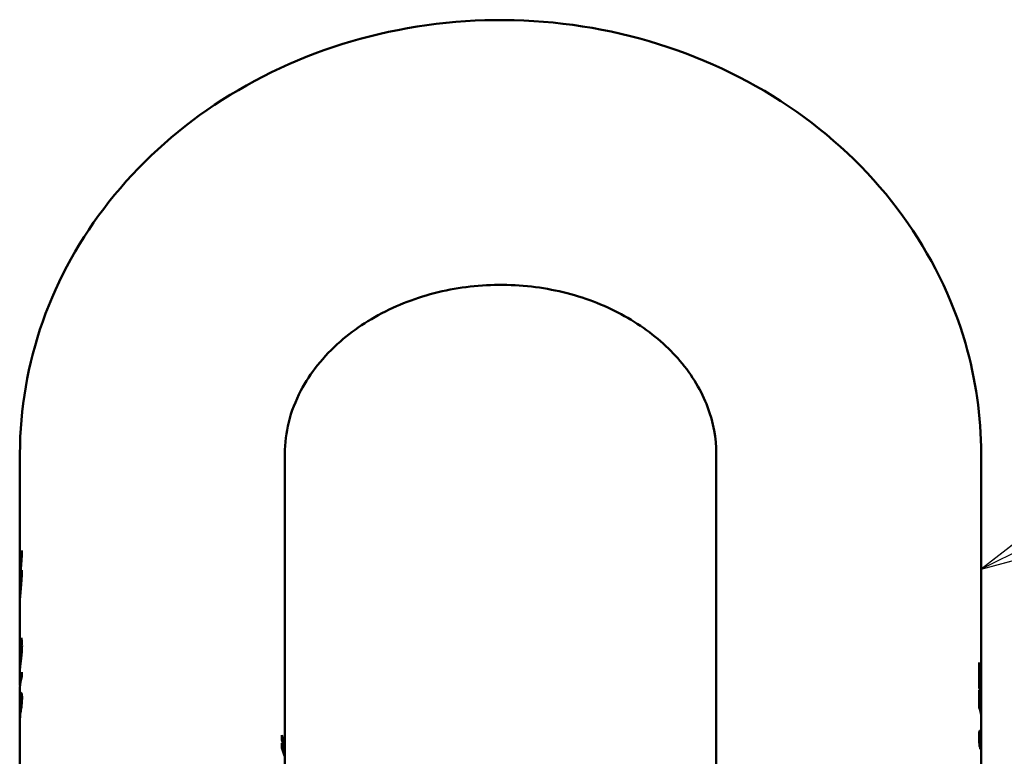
# Model space of a CAD drawing. Header units: millimetres. Extents: x 0 to 10500, y 0 to 7425.
# Tile 42 of 45: x 7140 to 7465, y 3632 to 3876. Entities that reach past the tile are written whole.
import ezdxf

# ---------------------------------------------------------------- set-up
doc = ezdxf.new("R2010")
doc.units = ezdxf.units.MM
doc.header["$LTSCALE"] = 25
doc.layers.add('Symbol (ISO)', color=7, linetype='Continuous', lineweight=25)
doc.layers.add('Visible (ISO)', color=7, linetype='Continuous', lineweight=50)
doc.styles.add('Label Text (ISO)', font='tahoma.ttf')

# ---------------------------------------------------------------- blocks, each defined once
blk = doc.blocks.new('Balloon2')
at = {"layer": 'Symbol (ISO)'}
for p, q in [((300.525, 148.87), (304.117, 150.649)), ((300.303, 149.318), (298.285, 147.761)), ((300.747, 148.422), (300.303, 149.318)), ((300.525, 148.87), (298.285, 147.761)), ((298.285, 147.761), (300.747, 148.422))]:
    blk.add_line(p, q, dxfattribs=at)
at = {"layer": 'Symbol (ISO)', "flags": 128}
blk.add_lwpolyline([(300.303, 149.318), (298.285, 147.761), (300.747, 148.422), (300.303, 149.318)], dxfattribs=at)
at = {"layer": 'Symbol (ISO)'}
blk.add_circle((306.796, 151.976), 3, dxfattribs=at)
blk.add_solid([(300.303, 149.318), (298.285, 147.761), (300.747, 148.422), (300.303, 149.318)], dxfattribs=at)
at = {"layer": 'Symbol (ISO)', "insert": (306.796, 151.976), "char_height": 2, "attachment_point": 5, "style": 'Label Text (ISO)'}
blk.add_mtext('2', dxfattribs=at)

msp = doc.modelspace()

# ---------------------------------------------------------------- linework, layer by layer
at = {"layer": 'Visible (ISO)'}
for p, q in [((7139.625, 3732.11), (7139.625, 3696.387)), ((7227.125, 3732.11), (7227.125, 3628.574)), ((7369.625, 3628.574), (7369.625, 3732.11)), ((7457.125, 3655.931), (7457.125, 3732.11)), ((7139.998, 3699.237), (7140.261, 3699.237)), ((7139.634, 3696.837), (7139.634, 3691.962)), ((7139.634, 3691.062), (7139.634, 3691.962)), ((7139.634, 3691.962), (7139.73, 3691.962)), ((7139.998, 3692.742), (7140.261, 3692.742)), ((7139.625, 3689.892), (7139.625, 3684.955)), ((7139.634, 3691.062), (7139.666, 3691.062)), ((7139.625, 3683.397), (7139.625, 3661.603)), ((7139.815, 3669.979), (7139.815, 3670.084)), ((7139.815, 3670.084), (7140.264, 3670.084)), ((7139.815, 3669.979), (7140.273, 3669.979)), ((7456.477, 3654.817), (7456.477, 3663.165)), ((7456.748, 3662.278), (7456.477, 3662.278)), ((7456.748, 3662.278), (7456.748, 3658.793)), ((7139.625, 3660.171), (7139.625, 3656.213)), ((7140.269, 3659.954), (7140.269, 3658.575)), ((7456.748, 3658.793), (7456.477, 3658.793)), ((7456.748, 3657.414), (7456.477, 3657.414)), ((7456.748, 3657.414), (7456.748, 3653.93)), ((7139.625, 3654.834), (7139.625, 3650.483)), ((7456.477, 3648.311), (7456.477, 3654.017)), ((7456.747, 3653.136), (7456.477, 3653.136)), ((7456.747, 3653.136), (7456.747, 3648.767)), ((7457.125, 3649.845), (7457.125, 3654.552)), ((7139.926, 3651.599), (7140.325, 3651.599)), ((7139.625, 3648.667), (7139.625, 3646.081)), ((7139.626, 3645.778), (7139.731, 3645.778)), ((7456.747, 3648.767), (7456.477, 3648.767)), ((7457.09, 3646.767), (7456.902, 3646.767)), ((7457.124, 3646.681), (7456.919, 3646.681)), ((7457.114, 3648.107), (7457.087, 3648.107)), ((7457.125, 3645.445), (7457.125, 3647.525)), ((7139.625, 3644.162), (7139.625, 3634.141)), ((7139.637, 3645.055), (7139.661, 3645.055)), ((7457.125, 3637.185), (7457.125, 3644.561)), ((7226.089, 3637.597), (7226.089, 3639.113)), ((7226.089, 3634.976), (7226.089, 3636.492)), ((7226.974, 3635.901), (7226.753, 3635.901)), ((7226.974, 3635.901), (7226.974, 3634.975)), ((7456.813, 3638.871), (7456.421, 3638.871)), ((7456.763, 3638.779), (7456.421, 3638.779)), ((7456.764, 3636.015), (7456.541, 3636.015)), ((7457.117, 3636.433), (7457.088, 3636.433)), ((7457.119, 3636.36), (7457.09, 3636.36)), ((7457.11, 3635.824), (7457.097, 3635.824)), ((7139.625, 3634.141), (7139.625, 3625.698)), ((7226.974, 3633.28), (7226.753, 3633.28)), ((7226.974, 3633.28), (7226.974, 3632.354)), ((7456.864, 3634.575), (7456.846, 3634.575)), ((7456.864, 3634.575), (7456.864, 3634.49)), ((7457.1, 3634.686), (7457.1, 3635.149)), ((7457.124, 3634.442), (7457.114, 3634.442)), ((7457.124, 3634.637), (7457.124, 3634.442)), ((7457.124, 3634.442), (7457.124, 3634.047)), ((7457.125, 3628.15), (7457.125, 3633.95))]:
    msp.add_line(p, q, dxfattribs=at)
for centre, major_axis, ratio, start_param, end_param in [((7183.375, 3696.387), (-43.75, 0), 0.5, 6.1109058, 6.1525282), ((7183.375, 3696.387), (-43.75, 0), 0.5, 6.2626124, 6.3037582), ((7183.375, 3689.892), (-43.75, 0), 0.5, 6.1109058, 6.1525282), ((7183.375, 3668.045), (-43.75, 0), 0.5, 6.1349702, 6.1898338), ((7413.375, 3659.415), (43.75, 0), 0.5, 0.13124, 0.1722795), ((7183.375, 3656.213), (-43.75, 0), 0.5, 6.1113288, 6.3147115), ((7413.375, 3655.931), (43.75, 0), 0.5, 6.2516591, 6.4144254), ((7183.375, 3654.834), (-43.75, 0), 0.5, 6.1113288, 6.2831853), ((7413.375, 3655.931), (43.25, 0), 0.5, 0.0686596, 0.0826539), ((7413.375, 3654.552), (43.75, 0), 0.5, 0, 0.13124), ((7413.375, 3651.067), (43.75, 0), 0.5, 0.13124, 0.1722795), ((7413.375, 3650.267), (43.75, 0), 0.5, 0.1315203, 0.1722795), ((7147.082, 3684.249), (-7.349, -39.256), 0.0322694, 6.0661034, 6.0886879), ((7413.375, 3644.561), (43.75, 0), 0.5, 0, 0.1722795), ((7413.375, 3645.898), (43.75, 0), 0.5, 0.0397419, 0.1315203), ((7147.082, 3730.629), (-7.366, -86.024), 0.0135803, 6.1497025, 6.1722871), ((7183.231, 3633.904), (43.894, 0), 0.5495835, 0.0828911, 0.2176644), ((7183.233, 3633.904), (43.392, 0), 0.5495832, 0.1530227, 0.1572963), ((7183.231, 3633.344), (43.894, 0), 0.4487195, 0.0828873, 0.2176607), ((7183.231, 3631.283), (43.894, 0), 0.5495835, 0.0828911, 0.2176644), ((7413.375, 3636.013), (43.75, 0), 0.5, 0.0158377, 0.0191723), ((7183.233, 3631.283), (43.392, 0), 0.5495832, 0.1530227, 0.1572963), ((7183.231, 3630.723), (43.894, 0), 0.4487195, 0.0828873, 0.2176607), ((7413.375, 3632.108), (43.75, 0), 0.5, 0.1091306, 0.1581955), ((7413.375, 3633.95), (43.75, 0), 0.5, 0, 0.0336252)]:
    msp.add_ellipse(centre, major_axis=major_axis, ratio=ratio, start_param=start_param, end_param=end_param, dxfattribs=at)
for points, knots in [([(7139.625, 3732.11), (7139.625, 3746.96), (7142.203, 3761.798), (7152.183, 3790.061), (7159.655, 3803.444), (7178.816, 3827.752), (7190.659, 3838.554), (7217.649, 3856.57), (7232.91, 3863.624), (7265.3, 3873.181), (7282.468, 3875.57), (7316.887, 3875.328), (7334.14, 3872.66), (7366.855, 3862.414), (7382.332, 3854.87), (7409.667, 3835.601), (7421.606, 3823.98), (7440.441, 3797.974), (7447.516, 3783.725), (7455.347, 3756.81), (7457.125, 3744.463), (7457.125, 3732.11)], [3.1415927, 3.1415927, 3.1415927, 3.1415927, 3.4383563, 3.4383563, 3.7405647, 3.7405647, 4.0557005, 4.0557005, 4.3840237, 4.3840237, 4.7205013, 4.7205013, 5.0594243, 5.0594243, 5.395604, 5.395604, 5.7229911, 5.7229911, 6.0363244, 6.0363244, 6.2831853, 6.2831853, 6.2831853, 6.2831853]), ([(7227.125, 3732.11), (7227.125, 3739.094), (7228.814, 3746.123), (7235.423, 3758.706), (7239.778, 3764.287), (7250.354, 3773.531), (7256.211, 3777.338), (7269.016, 3783.21), (7275.878, 3785.356), (7290.054, 3787.854), (7297.351, 3788.239), (7311.708, 3787.242), (7318.762, 3785.865), (7331.986, 3781.551), (7338.14, 3778.603), (7349.099, 3771.489), (7353.846, 3767.293), (7361.778, 3757.967), (7364.79, 3752.801), (7368.694, 3742.459), (7369.625, 3737.279), (7369.625, 3732.11)], [3.1415927, 3.1415927, 3.1415927, 3.1415927, 3.5684813, 3.5684813, 3.9223768, 3.9223768, 4.2254241, 4.2254241, 4.511592, 4.511592, 4.792441, 4.792441, 5.0725787, 5.0725787, 5.3555875, 5.3555875, 5.6483596, 5.6483596, 5.9672242, 5.9672242, 6.2831853, 6.2831853, 6.2831853, 6.2831853]), ([(7140.272, 3700.137), (7140.272, 3699.32), (7140.238, 3698.354), (7140.115, 3696.372), (7140.028, 3695.354), (7139.866, 3693.538), (7139.78, 3692.617), (7139.658, 3691.03), (7139.625, 3690.364), (7139.625, 3689.892)], [-0.90597395, -0.90597395, -0.90597395, -0.90597395, -0.79272551, -0.79272551, -0.67947707, -0.67947707, -0.56623203, -0.56623203, -0.45298698, -0.45298698, -0.45298698, -0.45298698]), ([(7139.634, 3691.962), (7139.643, 3692.24), (7139.658, 3692.563), (7139.714, 3693.521), (7139.764, 3694.221), (7139.858, 3695.602), (7139.907, 3696.376), (7139.978, 3697.883), (7139.998, 3698.616), (7139.998, 3699.237)], [0.37929466, 0.37929466, 0.37929466, 0.37929466, 0.42994759, 0.42994759, 0.51593677, 0.51593677, 0.6019268, 0.6019268, 0.68791683, 0.68791683, 0.68791683, 0.68791683]), ([(7140.272, 3693.642), (7140.272, 3692.824), (7140.238, 3691.859), (7140.115, 3689.877), (7140.028, 3688.859), (7139.866, 3687.042), (7139.78, 3686.122), (7139.658, 3684.535), (7139.625, 3683.868), (7139.625, 3683.397)], [-0.90597395, -0.90597395, -0.90597395, -0.90597395, -0.79272551, -0.79272551, -0.67947707, -0.67947707, -0.56623203, -0.56623203, -0.45298698, -0.45298698, -0.45298698, -0.45298698]), ([(7139.654, 3684.353), (7139.635, 3684.484), (7139.625, 3684.693), (7139.625, 3685.314), (7139.644, 3685.82), (7139.714, 3687.026), (7139.764, 3687.726), (7139.858, 3689.107), (7139.907, 3689.881), (7139.978, 3691.388), (7139.998, 3692.121), (7139.998, 3692.742)], [0.28096346, 0.28096346, 0.28096346, 0.28096346, 0.34395841, 0.34395841, 0.42994759, 0.42994759, 0.51593677, 0.51593677, 0.6019268, 0.6019268, 0.68791683, 0.68791683, 0.68791683, 0.68791683]), ([(7139.871, 3669.822), (7139.862, 3669.852), (7139.853, 3669.881), (7139.835, 3669.934), (7139.825, 3669.961), (7139.815, 3669.979)], [0.000000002, 0.000000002, 0.000000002, 0.000000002, 0.014344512, 0.014344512, 0.029698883, 0.029698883, 0.029698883, 0.029698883]), ([(7139.945, 3669.475), (7139.932, 3669.549), (7139.92, 3669.618), (7139.895, 3669.733), (7139.883, 3669.782), (7139.871, 3669.822)], [0, 0, 0, 0, 0.021048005, 0.021048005, 0.040303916, 0.040303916, 0.040303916, 0.040303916]), ([(7140.012, 3668.84), (7140.004, 3668.954), (7139.995, 3669.062), (7139.973, 3669.28), (7139.96, 3669.386), (7139.945, 3669.475)], [0, 0, 0, 0, 0.021266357, 0.021266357, 0.046872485, 0.046872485, 0.046872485, 0.046872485]), ([(7140.316, 3668.699), (7140.316, 3668.358), (7140.309, 3667.999), (7140.279, 3667.276), (7140.257, 3666.922), (7140.201, 3666.189), (7140.166, 3665.82), (7140.09, 3665.081), (7140.049, 3664.717), (7140.008, 3664.366)], [0, 0, 0, 0, 0.04724657, 0.04724657, 0.09076657, 0.09076657, 0.13557465, 0.13557465, 0.18166873, 0.18166873, 0.18166873, 0.18166873]), ([(7140.041, 3667.836), (7140.041, 3668.025), (7140.039, 3668.205), (7140.029, 3668.543), (7140.022, 3668.699), (7140.012, 3668.84)], [0, 0, 0, 0, 0.026181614, 0.026181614, 0.052368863, 0.052368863, 0.052368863, 0.052368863]), ([(7140.104, 3671.276), (7140.115, 3671.205), (7140.127, 3671.135), (7140.149, 3670.995), (7140.161, 3670.925), (7140.173, 3670.855)], [0, 0, 0, 0, 0.017329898, 0.017329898, 0.034659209, 0.034659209, 0.034659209, 0.034659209]), ([(7140.173, 3670.855), (7140.185, 3670.785), (7140.196, 3670.705), (7140.219, 3670.528), (7140.23, 3670.426), (7140.24, 3670.322)], [0, 0, 0, 0, 0.017621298, 0.017621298, 0.037703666, 0.037703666, 0.037703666, 0.037703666]), ([(7140.24, 3670.322), (7140.251, 3670.219), (7140.262, 3670.11), (7140.281, 3669.886), (7140.29, 3669.768), (7140.297, 3669.644)], [0, 0, 0, 0, 0.020527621, 0.020527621, 0.041042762, 0.041042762, 0.041042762, 0.041042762]), ([(7140.297, 3669.644), (7140.304, 3669.524), (7140.308, 3669.389), (7140.315, 3669.077), (7140.316, 3668.886), (7140.316, 3668.699)], [0, 0, 0, 0, 0.019897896, 0.019897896, 0.045972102, 0.045972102, 0.045972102, 0.045972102]), ([(7139.86, 3664.825), (7139.883, 3665.07), (7139.907, 3665.327), (7139.952, 3665.859), (7139.973, 3666.13), (7139.991, 3666.405)], [0, 0, 0, 0, 0.032967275, 0.032967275, 0.066027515, 0.066027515, 0.066027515, 0.066027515]), ([(7139.991, 3666.405), (7140.006, 3666.656), (7140.019, 3666.904), (7140.037, 3667.389), (7140.041, 3667.618), (7140.041, 3667.836)], [0, 0, 0, 0, 0.030210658, 0.030210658, 0.060318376, 0.060318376, 0.060318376, 0.060318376]), ([(7140.008, 3664.366), (7139.958, 3663.933), (7139.908, 3663.527), (7139.811, 3662.717), (7139.765, 3662.32), (7139.661, 3661.275), (7139.625, 3660.684), (7139.625, 3660.171)], [0, 0, 0, 0, 0.05693425, 0.05693425, 0.12155628, 0.12155628, 0.24216421, 0.24216421, 0.24216421, 0.24216421]), ([(7139.625, 3661.6), (7139.625, 3661.823), (7139.632, 3662.065), (7139.659, 3662.587), (7139.679, 3662.873), (7139.705, 3663.186)], [0, 0, 0, 0, 0.05360307, 0.05360307, 0.10682499, 0.10682499, 0.10682499, 0.10682499]), ([(7139.705, 3663.186), (7139.724, 3663.416), (7139.747, 3663.661), (7139.799, 3664.202), (7139.829, 3664.505), (7139.86, 3664.825)], [0, 0, 0, 0, 0.039247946, 0.039247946, 0.082265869, 0.082265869, 0.082265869, 0.082265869]), ([(7139.625, 3661.6), (7139.625, 3661.379), (7139.632, 3661.171), (7139.646, 3660.977), (7139.647, 3660.963), (7139.648, 3660.95)], [0.000486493, 0.000486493, 0.000486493, 0.000486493, 0.05360307, 0.05360307, 0.057570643, 0.057570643, 0.057570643, 0.057570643]), ([(7139.648, 3660.95), (7139.647, 3660.966), (7139.646, 3660.982), (7139.631, 3661.177), (7139.625, 3661.381), (7139.625, 3661.6)], [0.047815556, 0.047815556, 0.047815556, 0.047815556, 0.052497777, 0.052497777, 0.105035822, 0.105035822, 0.105035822, 0.105035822]), ([(7139.633, 3649.621), (7139.63, 3649.779), (7139.628, 3649.932), (7139.624, 3650.393), (7139.624, 3650.679), (7139.637, 3651.439), (7139.662, 3651.853), (7139.703, 3652.196)], [0.01970258, 0.01970258, 0.01970258, 0.01970258, 0.04026337, 0.04026337, 0.0833421, 0.0833421, 0.1660746, 0.1660746, 0.1660746, 0.1660746]), ([(7139.703, 3652.196), (7139.725, 3652.377), (7139.751, 3652.538), (7139.812, 3652.81), (7139.846, 3652.92), (7139.884, 3652.999)], [0, 0, 0, 0, 0.043448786, 0.043448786, 0.086905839, 0.086905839, 0.086905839, 0.086905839]), ([(7139.884, 3652.999), (7139.915, 3653.067), (7139.95, 3653.114), (7140.021, 3653.155), (7140.058, 3653.147), (7140.094, 3653.101)], [0, 0, 0, 0, 0.036669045, 0.036669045, 0.074165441, 0.074165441, 0.074165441, 0.074165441]), ([(7140.094, 3653.101), (7140.125, 3653.066), (7140.156, 3653.01), (7140.212, 3652.845), (7140.237, 3652.74), (7140.279, 3652.473), (7140.296, 3652.315), (7140.319, 3651.938), (7140.325, 3651.723), (7140.325, 3651.49)], [0, 0, 0, 0, 0.0323428, 0.0323428, 0.06319528, 0.06319528, 0.09398414, 0.09398414, 0.12638644, 0.12638644, 0.12638644, 0.12638644]), ([(7139.625, 3648.795), (7139.625, 3648.902), (7139.625, 3649.006), (7139.628, 3649.393), (7139.632, 3649.647), (7139.64, 3649.874)], [0, 0, 0, 0, 0.013269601, 0.013269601, 0.050341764, 0.050341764, 0.050341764, 0.050341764]), ([(7139.708, 3650.817), (7139.692, 3650.684), (7139.677, 3650.536), (7139.655, 3650.226), (7139.646, 3650.058), (7139.64, 3649.874)], [-0.062339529, -0.062339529, -0.062339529, -0.062339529, -0.030147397, -0.030147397, 0, 0, 0, 0]), ([(7139.708, 3650.817), (7139.736, 3651.04), (7139.772, 3651.246), (7139.834, 3651.467), (7139.858, 3651.53), (7139.903, 3651.597), (7139.925, 3651.609), (7139.946, 3651.591)], [0, 0, 0, 0, 0.05358622, 0.05358622, 0.0822842, 0.0822842, 0.10757499, 0.10757499, 0.10757499, 0.10757499]), ([(7139.795, 3647.686), (7139.818, 3647.872), (7139.843, 3648.074), (7139.895, 3648.483), (7139.923, 3648.706), (7139.948, 3648.939)], [-0.062813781, -0.062813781, -0.062813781, -0.062813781, -0.030647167, -0.030647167, 0, 0, 0, 0]), ([(7139.946, 3651.591), (7139.962, 3651.577), (7139.978, 3651.55), (7140.006, 3651.462), (7140.018, 3651.404), (7140.039, 3651.251), (7140.047, 3651.158), (7140.058, 3650.935), (7140.06, 3650.808), (7140.06, 3650.67)], [0, 0, 0, 0, 0.019389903, 0.019389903, 0.037476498, 0.037476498, 0.055797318, 0.055797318, 0.07490911, 0.07490911, 0.07490911, 0.07490911]), ([(7139.948, 3648.939), (7139.965, 3649.097), (7139.982, 3649.265), (7140.011, 3649.582), (7140.024, 3649.738), (7140.034, 3649.891)], [-0.039305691, -0.039305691, -0.039305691, -0.039305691, -0.01846429, -0.01846429, 0, 0, 0, 0]), ([(7140.034, 3649.891), (7140.042, 3650.029), (7140.049, 3650.163), (7140.058, 3650.426), (7140.06, 3650.551), (7140.06, 3650.67)], [-0.03297779, -0.03297779, -0.03297779, -0.03297779, -0.016429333, -0.016429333, 0, 0, 0, 0]), ([(7140.325, 3651.49), (7140.325, 3651.258), (7140.32, 3651.014), (7140.299, 3650.519), (7140.284, 3650.275), (7140.244, 3649.77), (7140.219, 3649.517), (7140.163, 3649.008), (7140.132, 3648.757), (7140.101, 3648.515)], [0, 0, 0, 0, 0.0321317, 0.0321317, 0.06215235, 0.06215235, 0.09293254, 0.09293254, 0.12485122, 0.12485122, 0.12485122, 0.12485122]), ([(7457.087, 3647.757), (7457.087, 3647.984), (7457.087, 3648.209), (7457.089, 3648.631), (7457.091, 3648.836), (7457.094, 3649.016)], [0, 0, 0, 0, 0.031387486, 0.031387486, 0.062697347, 0.062697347, 0.062697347, 0.062697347]), ([(7457.094, 3649.016), (7457.098, 3649.255), (7457.104, 3649.433), (7457.112, 3649.617), (7457.114, 3649.662), (7457.116, 3649.7)], [0, 0, 0, 0, 0.041670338, 0.041670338, 0.058109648, 0.058109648, 0.058109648, 0.058109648]), ([(7457.116, 3649.7), (7457.12, 3649.786), (7457.123, 3649.833), (7457.125, 3649.853), (7457.125, 3649.833), (7457.122, 3649.79)], [0, 0, 0, 0, 0.035728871, 0.035728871, 0.068128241, 0.068128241, 0.068128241, 0.068128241]), ([(7457.116, 3648.813), (7457.12, 3649.103), (7457.123, 3649.379), (7457.125, 3649.711), (7457.125, 3649.778), (7457.125, 3649.845)], [0, 0, 0, 0, 0.035728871, 0.035728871, 0.045089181, 0.045089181, 0.045089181, 0.045089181]), ([(7139.625, 3648.667), (7139.625, 3648.684), (7139.625, 3648.701), (7139.625, 3648.743), (7139.625, 3648.769), (7139.625, 3648.795)], [0.0281345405, 0.0281345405, 0.0281345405, 0.0281345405, 0.0301958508, 0.0301958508, 0.0333953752, 0.0333953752, 0.0333953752, 0.0333953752]), ([(7139.632, 3645.965), (7139.634, 3645.997), (7139.635, 3646.032), (7139.639, 3646.116), (7139.642, 3646.169), (7139.645, 3646.221)], [-0.020792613, -0.020792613, -0.020792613, -0.020792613, -0.012466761, -0.012466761, 0, 0, 0, 0]), ([(7139.832, 3646.581), (7139.778, 3646.185), (7139.733, 3645.82), (7139.667, 3645.172), (7139.645, 3644.873), (7139.634, 3644.596)], [0, 0, 0, 0, 0.06830754, 0.06830754, 0.13470577, 0.13470577, 0.13470577, 0.13470577]), ([(7139.637, 3645.055), (7139.645, 3645.192), (7139.655, 3645.39), (7139.663, 3645.704), (7139.664, 3645.74), (7139.665, 3645.778)], [0, 0, 0, 0, 0.055715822, 0.055715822, 0.062853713, 0.062853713, 0.062853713, 0.062853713]), ([(7139.645, 3646.221), (7139.659, 3646.451), (7139.682, 3646.702), (7139.733, 3647.184), (7139.763, 3647.427), (7139.795, 3647.686)], [-0.099859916, -0.099859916, -0.099859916, -0.099859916, -0.04477389, -0.04477389, 0, 0, 0, 0]), ([(7140.101, 3648.515), (7140.053, 3648.146), (7140.004, 3647.799), (7139.913, 3647.161), (7139.87, 3646.861), (7139.832, 3646.581)], [0, 0, 0, 0, 0.048254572, 0.048254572, 0.096333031, 0.096333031, 0.096333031, 0.096333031]), ([(7457.09, 3646.767), (7457.089, 3646.937), (7457.088, 3647.107), (7457.087, 3647.437), (7457.087, 3647.601), (7457.087, 3647.757)], [0, 0, 0, 0, 0.021895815, 0.021895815, 0.043767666, 0.043767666, 0.043767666, 0.043767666]), ([(7457.104, 3648.107), (7457.106, 3648.208), (7457.108, 3648.309), (7457.112, 3648.545), (7457.114, 3648.68), (7457.116, 3648.813)], [0.029471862, 0.029471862, 0.029471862, 0.029471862, 0.041670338, 0.041670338, 0.058109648, 0.058109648, 0.058109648, 0.058109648]), ([(7457.114, 3648.107), (7457.114, 3648.107), (7457.114, 3648.107), (7457.117, 3648.106), (7457.12, 3648.085), (7457.121, 3648.04)], [0.019213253, 0.019213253, 0.019213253, 0.019213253, 0.0195098, 0.0195098, 0.040202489, 0.040202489, 0.040202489, 0.040202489]), ([(7457.121, 3648.599), (7457.123, 3648.428), (7457.124, 3648.254), (7457.125, 3647.895), (7457.125, 3647.716), (7457.125, 3647.534), (7457.125, 3647.529), (7457.125, 3647.525)], [0, 0, 0, 0, 0.021315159, 0.021315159, 0.043064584, 0.043064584, 0.04361771, 0.04361771, 0.04361771, 0.04361771]), ([(7457.121, 3648.04), (7457.123, 3647.996), (7457.124, 3647.932), (7457.125, 3647.761), (7457.125, 3647.656), (7457.125, 3647.293), (7457.124, 3646.996), (7457.124, 3646.681)], [0, 0, 0, 0, 0.021315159, 0.021315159, 0.043064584, 0.043064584, 0.086176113, 0.086176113, 0.086176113, 0.086176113]), ([(7457.124, 3646.681), (7457.124, 3646.489), (7457.125, 3646.293), (7457.125, 3645.89), (7457.125, 3645.684), (7457.125, 3645.475)], [0, 0, 0, 0, 0.026559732, 0.026559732, 0.053118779, 0.053118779, 0.053118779, 0.053118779]), ([(7139.625, 3644.162), (7139.625, 3644.266), (7139.626, 3644.373), (7139.632, 3644.616), (7139.637, 3644.754), (7139.644, 3644.897)], [0.035709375, 0.035709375, 0.035709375, 0.035709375, 0.059120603, 0.059120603, 0.087970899, 0.087970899, 0.087970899, 0.087970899]), ([(7139.632, 3645.144), (7139.634, 3645.108), (7139.635, 3645.071), (7139.639, 3644.983), (7139.642, 3644.929), (7139.645, 3644.877)], [-0.020792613, -0.020792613, -0.020792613, -0.020792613, -0.012466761, -0.012466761, 0, 0, 0, 0]), ([(7457.125, 3645.475), (7457.125, 3645.313), (7457.125, 3645.146), (7457.125, 3644.876), (7457.124, 3644.763), (7457.124, 3644.65)], [0, 0, 0, 0, 0.020538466, 0.020538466, 0.033918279, 0.033918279, 0.033918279, 0.033918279]), ([(7456.421, 3638.732), (7456.421, 3638.94), (7456.423, 3639.143), (7456.435, 3639.523), (7456.444, 3639.702), (7456.458, 3639.86)], [0, 0, 0, 0, 0.028829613, 0.028829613, 0.057645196, 0.057645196, 0.057645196, 0.057645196]), ([(7456.456, 3639.836), (7456.478, 3639.692), (7456.498, 3639.53), (7456.529, 3639.199), (7456.542, 3639.04), (7456.552, 3638.871)], [0.015130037, 0.015130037, 0.015130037, 0.015130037, 0.045592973, 0.045592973, 0.070445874, 0.070445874, 0.070445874, 0.070445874]), ([(7456.458, 3639.86), (7456.47, 3639.997), (7456.484, 3640.117), (7456.521, 3640.333), (7456.543, 3640.424), (7456.567, 3640.496)], [0, 0, 0, 0, 0.024918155, 0.024918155, 0.051884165, 0.051884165, 0.051884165, 0.051884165]), ([(7456.567, 3640.496), (7456.593, 3640.577), (7456.623, 3640.626), (7456.685, 3640.659), (7456.717, 3640.642), (7456.813, 3640.502), (7456.873, 3640.295), (7456.923, 3640.037)], [0, 0, 0, 0, 0.03038559, 0.03038559, 0.06130867, 0.06130867, 0.12363322, 0.12363322, 0.12363322, 0.12363322]), ([(7456.923, 3640.037), (7456.96, 3639.844), (7456.992, 3639.611), (7457.044, 3639.05), (7457.063, 3638.733), (7457.078, 3638.38)], [0, 0, 0, 0, 0.04650716, 0.04650716, 0.093233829, 0.093233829, 0.093233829, 0.093233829]), ([(7456.472, 3637.105), (7456.457, 3637.381), (7456.444, 3637.655), (7456.426, 3638.201), (7456.421, 3638.473), (7456.421, 3638.732)], [0, 0, 0, 0, 0.034011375, 0.034011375, 0.069837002, 0.069837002, 0.069837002, 0.069837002]), ([(7456.578, 3635.554), (7456.556, 3635.805), (7456.536, 3636.067), (7456.502, 3636.58), (7456.486, 3636.847), (7456.472, 3637.105)], [0, 0, 0, 0, 0.03028436, 0.03028436, 0.062071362, 0.062071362, 0.062071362, 0.062071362]), ([(7456.763, 3638.779), (7456.742, 3638.681), (7456.725, 3638.545), (7456.704, 3638.188), (7456.699, 3637.978), (7456.7, 3637.747)], [0, 0, 0, 0, 0.031629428, 0.031629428, 0.063128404, 0.063128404, 0.063128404, 0.063128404]), ([(7456.7, 3637.747), (7456.702, 3637.48), (7456.709, 3637.199), (7456.731, 3636.614), (7456.746, 3636.316), (7456.764, 3636.015)], [0, 0, 0, 0, 0.036291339, 0.036291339, 0.072508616, 0.072508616, 0.072508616, 0.072508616]), ([(7456.943, 3638.512), (7456.915, 3638.653), (7456.884, 3638.773), (7456.836, 3638.863), (7456.819, 3638.877), (7456.788, 3638.86), (7456.775, 3638.831), (7456.763, 3638.779)], [0, 0, 0, 0, 0.035931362, 0.035931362, 0.054652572, 0.054652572, 0.072139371, 0.072139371, 0.072139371, 0.072139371]), ([(7456.764, 3636.015), (7456.78, 3635.776), (7456.796, 3635.531), (7456.828, 3635.054), (7456.846, 3634.806), (7456.864, 3634.575)], [0, 0, 0, 0, 0.028749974, 0.028749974, 0.057459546, 0.057459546, 0.057459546, 0.057459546]), ([(7457.074, 3636.992), (7457.068, 3637.155), (7457.061, 3637.311), (7457.044, 3637.611), (7457.035, 3637.751), (7457.001, 3638.134), (7456.974, 3638.342), (7456.943, 3638.512)], [0, 0, 0, 0, 0.02018101, 0.02018101, 0.04102867, 0.04102867, 0.082084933, 0.082084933, 0.082084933, 0.082084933]), ([(7457.1, 3635.149), (7457.1, 3635.427), (7457.099, 3635.725), (7457.093, 3636.199), (7457.09, 3636.358), (7457.083, 3636.679), (7457.079, 3636.837), (7457.074, 3636.992)], [0, 0, 0, 0, 0.03853556, 0.03853556, 0.057826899, 0.057826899, 0.077030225, 0.077030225, 0.077030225, 0.077030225]), ([(7457.078, 3638.38), (7457.091, 3638.077), (7457.1, 3637.756), (7457.109, 3637.257), (7457.111, 3637.089), (7457.115, 3636.755), (7457.116, 3636.592), (7457.117, 3636.433)], [0, 0, 0, 0, 0.040197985, 0.040197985, 0.060465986, 0.060465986, 0.080306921, 0.080306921, 0.080306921, 0.080306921]), ([(7457.091, 3636.313), (7457.097, 3636.275), (7457.102, 3636.218), (7457.109, 3636.076), (7457.111, 3635.998), (7457.114, 3635.874), (7457.114, 3635.841), (7457.115, 3635.807)], [0.014815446, 0.014815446, 0.014815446, 0.014815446, 0.040197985, 0.040197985, 0.060465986, 0.060465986, 0.067349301, 0.067349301, 0.067349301, 0.067349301]), ([(7457.121, 3636.138), (7457.123, 3635.943), (7457.123, 3635.748), (7457.124, 3635.234), (7457.124, 3634.932), (7457.124, 3634.651)], [0.013171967, 0.013171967, 0.013171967, 0.013171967, 0.037039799, 0.037039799, 0.076597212, 0.076597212, 0.076597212, 0.076597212]), ([(7457.123, 3636.536), (7457.124, 3636.709), (7457.124, 3636.882), (7457.125, 3637.097), (7457.125, 3637.141), (7457.125, 3637.185)], [0, 0, 0, 0, 0.020832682, 0.020832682, 0.026246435, 0.026246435, 0.026246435, 0.026246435]), ([(7457.123, 3636.912), (7457.124, 3637.007), (7457.124, 3637.083), (7457.125, 3637.158), (7457.125, 3637.172), (7457.125, 3637.185)], [0, 0, 0, 0, 0.020832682, 0.020832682, 0.026246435, 0.026246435, 0.026246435, 0.026246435]), ([(7457.119, 3635.733), (7457.122, 3635.622), (7457.123, 3635.458), (7457.124, 3635.015), (7457.124, 3634.738), (7457.124, 3634.442)], [0, 0, 0, 0, 0.037039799, 0.037039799, 0.077270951, 0.077270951, 0.077270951, 0.077270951])]:
    msp.add_open_spline(points, degree=3, knots=knots, dxfattribs=at)
for points in [[(7139.654, 3690.847), (7139.646, 3690.905), (7139.639, 3690.977), (7139.634, 3691.062)], [(7140.152, 3651.599), (7140.165, 3651.819), (7140.182, 3652.017), (7140.204, 3652.196)], [(7140.204, 3652.196), (7140.221, 3652.336), (7140.241, 3652.464), (7140.263, 3652.577)], [(7457.122, 3649.79), (7457.12, 3649.773), (7457.119, 3649.751), (7457.117, 3649.725)], [(7457.117, 3648.913), (7457.119, 3648.812), (7457.12, 3648.708), (7457.121, 3648.599)], [(7139.626, 3645.383), (7139.625, 3645.614), (7139.625, 3645.848), (7139.625, 3646.081)], [(7139.626, 3645.778), (7139.625, 3645.862), (7139.625, 3645.962), (7139.625, 3646.081)], [(7139.634, 3644.596), (7139.628, 3644.446), (7139.625, 3644.301), (7139.625, 3644.162)], [(7139.649, 3644.882), (7139.644, 3644.938), (7139.641, 3644.996), (7139.637, 3645.055)], [(7139.645, 3644.877), (7139.646, 3644.869), (7139.646, 3644.86), (7139.647, 3644.851)], [(7457.11, 3635.824), (7457.114, 3635.824), (7457.117, 3635.797), (7457.119, 3635.733)], [(7457.119, 3636.36), (7457.12, 3636.57), (7457.122, 3636.753), (7457.123, 3636.912)], [(7457.119, 3635.705), (7457.12, 3635.974), (7457.122, 3636.257), (7457.123, 3636.536)]]:
    msp.add_open_spline(points, degree=3, dxfattribs=at)

# ---------------------------------------------------------------- block references
at = {"layer": 'Symbol (ISO)', "xscale": 25, "yscale": 25, "zscale": 25}
msp.add_blockref('Balloon2', (0, 0), dxfattribs=at)

doc.saveas('drawing.dxf')
